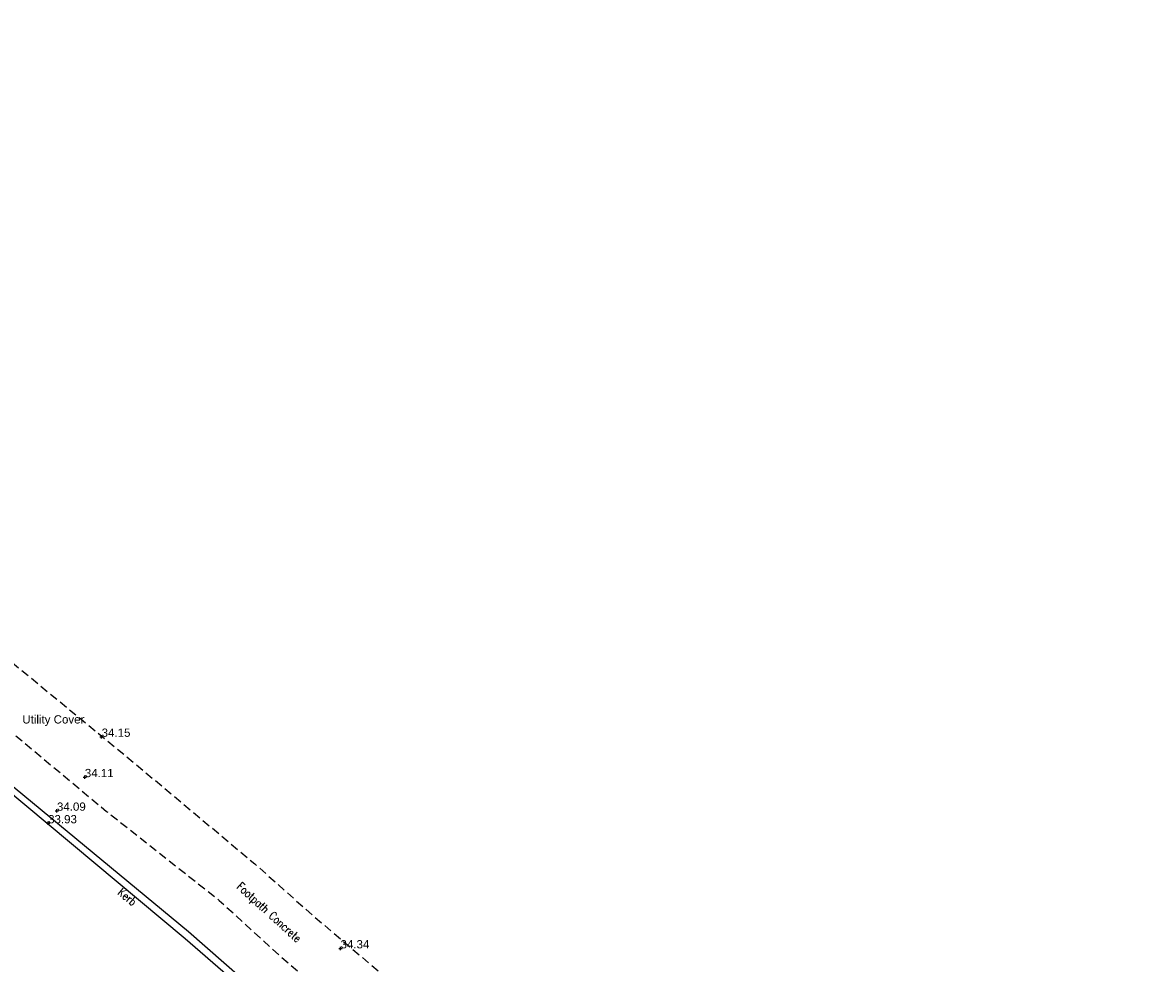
# Model space of a CAD drawing. Extents: x 708194 to 708420, y 776576 to 776889.
# Tile 30 of 31: x 708316 to 708357, y 776805 to 776840. Entities that reach past the tile are written whole.
import ezdxf
from ezdxf.enums import TextEntityAlignment as Align

# ---------------------------------------------------------------- set-up
doc = ezdxf.new("R2010")
doc.units = 0
doc.header["$LTSCALE"] = 0.15
doc.header["$MEASUREMENT"] = 0
doc.linetypes.add('Dashed', pattern=[3, 2, -1])
doc.layers.get('0').update_dxf_attribs({"linetype": 'CONTINUOUS'})
for name, color, linetype in [('Concrete', 7, 'Dashed'), ('Kerb', 30, 'CONTINUOUS'), ('Levels', 7, 'CONTINUOUS'), ('Text', 2, 'CONTINUOUS'), ('Top of Kerb Line', 2, 'CONTINUOUS'), ('Utilities', 1, 'CONTINUOUS')]:
    doc.layers.add(name, color=color, linetype=linetype)
doc.styles.add('Default', font='arial.ttf')
doc.styles.get("Standard").update_dxf_attribs({"font": 'ROMANS.SHX', "width": 0.8, "height": 0.3})

# ---------------------------------------------------------------- blocks, each defined once
blk = doc.blocks.new('PT_PLUS')
at = {"color": 0, "linetype": 'Continuous', "flags": 128}
for points in [[(-0.5, 0), (0.5, 0)], [(0, -0.5), (0, 0.5)]]:
    blk.add_lwpolyline(points, dxfattribs=at)

msp = doc.modelspace()

# ---------------------------------------------------------------- linework, layer by layer
at = {"layer": 'Concrete', "flags": 128}
for points in [[(708290.113, 776839.512), (708290.591, 776837.552), (708291.3, 776836.189), (708292.489, 776834.968), (708293.966, 776833.653), (708297.753, 776830.479), (708303.314, 776825.929), (708310.129, 776820.373), (708319.556, 776812.622), (708323.973, 776808.927), (708325.947, 776807.174), (708330.298, 776803.464), (708335.134, 776798.532), (708339.446, 776793.743), (708341.413, 776791.326), (708341.731, 776790.962), (708342.048, 776790.597), (708342.361, 776790.229), (708342.672, 776789.859), (708342.981, 776789.487), (708343.288, 776789.113), (708343.591, 776788.738), (708343.893, 776788.36), (708344.192, 776787.98), (708344.488, 776787.598), (708344.784, 776787.212), (708345.076, 776786.824), (708345.367, 776786.434), (708345.655, 776786.042), (708345.94, 776785.649), (708346.222, 776785.253), (708346.502, 776784.856), (708346.78, 776784.456), (708347.054, 776784.055), (708347.326, 776783.652), (708347.595, 776783.248), (708347.862, 776782.841), (708350.39, 776778.901), (708354.598, 776771.554), (708356.657, 776767.912)], [(708294.8, 776830.489), (708300.626, 776825.539), (708309.242, 776818.616), (708318.577, 776810.839), (708322.679, 776807.602), (708324.608, 776805.83), (708328.916, 776802.067), (708329.26, 776801.744), (708329.602, 776801.419), (708329.943, 776801.093), (708330.282, 776800.765), (708330.62, 776800.436), (708330.956, 776800.105), (708331.291, 776799.772), (708331.624, 776799.438), (708331.955, 776799.102), (708332.285, 776798.765), (708332.613, 776798.426), (708332.939, 776798.085), (708333.264, 776797.743), (708333.587, 776797.399), (708333.909, 776797.054), (708334.231, 776796.704), (708334.55, 776796.353), (708334.867, 776795.999), (708335.181, 776795.643), (708335.494, 776795.286), (708335.806, 776794.927), (708336.116, 776794.567), (708336.425, 776794.206), (708336.733, 776793.845), (708337.041, 776793.483), (708337.348, 776793.121), (708337.655, 776792.759), (708337.963, 776792.397), (708338.285, 776792.019), (708338.607, 776791.642), (708338.929, 776791.264), (708339.252, 776790.887), (708339.573, 776790.509), (708339.895, 776790.13), (708340.215, 776789.751), (708340.534, 776789.37), (708340.851, 776788.988), (708341.167, 776788.605), (708341.48, 776788.22), (708341.791, 776787.833), (708342.099, 776787.444), (708342.405, 776787.053), (708342.707, 776786.659), (708343.007, 776786.262), (708343.304, 776785.864), (708343.6, 776785.464), (708343.893, 776785.063), (708344.184, 776784.66), (708344.473, 776784.255), (708344.76, 776783.849), (708345.044, 776783.441), (708345.326, 776783.031), (708345.606, 776782.62), (708345.884, 776782.208), (708346.159, 776781.794), (708346.803, 776780.804)]]:
    msp.add_lwpolyline(points, dxfattribs=at)
at = {"layer": 'Kerb', "flags": 128}
msp.add_lwpolyline([(708291.519, 776830.98), (708297.531, 776825.892), (708304.529, 776820.155), (708313.157, 776813.119), (708321.435, 776806.214), (708324.725, 776803.364)], dxfattribs=at)
at = {"layer": 'Top of Kerb Line', "flags": 128}
msp.add_lwpolyline([(708291.655, 776831.097), (708297.709, 776826.031), (708304.664, 776820.38), (708313.346, 776813.249), (708321.562, 776806.468), (708324.815, 776803.605)], dxfattribs=at)

# ---------------------------------------------------------------- block references
at = {"layer": 'Levels', "xscale": 0.12, "yscale": 0.12, "zscale": 0.12}
for p in [(708318.397, 776813.549), (708317.787, 776812.082), (708316.772, 776810.861), (708316.45, 776810.404), (708327.088, 776805.857)]:
    msp.add_blockref('PT_PLUS', p, dxfattribs=at)

# ---------------------------------------------------------------- texts
at = {"layer": 'Levels', "style": 'Default'}
for s, p in [('34.15', (708318.397, 776813.549)), ('34.11', (708317.787, 776812.082)), ('34.09', (708316.772, 776810.861)), ('33.93', (708316.45, 776810.404)), ('34.34', (708327.088, 776805.857))]:
    msp.add_text(s, height=0.3, dxfattribs=at).set_placement(p)
at = {"layer": 'Text', "width": 0.8}
for s, rotation, p in [('Footpath Concrete ', 317.7163, (708323.286, 776808.064)), ('Kerb', 320.1672, (708318.957, 776807.845))]:
    msp.add_text(s, height=0.3, rotation=rotation, dxfattribs=at).set_placement(p)
at = {"layer": 'Utilities', "style": 'Default'}
msp.add_text('Utility Cover', height=0.3, dxfattribs=at).set_placement((708315.512, 776814.182), align=Align.MIDDLE_LEFT)

doc.saveas('drawing.dxf')
